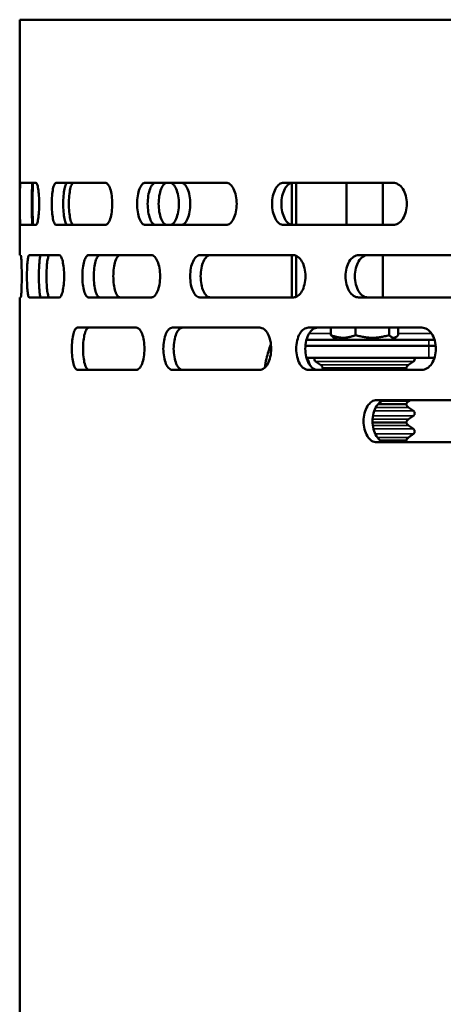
# Model space of a CAD drawing. Header units: millimetres. Extents: x -687 to 6545, y -1613 to 2022.
# Tile 17 of 36: x 3936 to 4006, y 693 to 857. Entities that reach past the tile are written whole.
import ezdxf

# ---------------------------------------------------------------- set-up
doc = ezdxf.new("R2010")
doc.units = ezdxf.units.MM
doc.layers.add('Видимые тонкие (ГОСТ)', color=7, linetype='Continuous', lineweight=35)
doc.layers.add('Видимый контур (ГОСТ)', color=7, linetype='Continuous', lineweight=50)

msp = doc.modelspace()

# ---------------------------------------------------------------- linework, layer by layer
at = {"layer": 'Видимые тонкие (ГОСТ)'}
for p, q in [((3983.96, 804.5), (3987.58, 804.5)), ((3998.74, 804.5), (4004.25, 804.5)), ((4003.77, 802.5), (4003.77, 803.5)), ((4003.77, 800.5), (4003.77, 802.5)), ((3985.07, 799.89), (4001.25, 799.89)), ((3985.89, 799.32), (4000.43, 799.32)), ((3995.99, 793.32), (4000.43, 793.32)), ((3994.77, 791.71), (4001.25, 791.71)), ((3995.02, 792.28), (4000.43, 792.28)), ((3994.5, 790.32), (4000.43, 790.32)), ((3994.56, 790.89), (4001.25, 790.89)), ((3994.54, 789.28), (4000.43, 789.28)), ((3994.64, 788.71), (4001.25, 788.71)), ((3994.93, 787.89), (4001.25, 787.89)), ((3995.27, 787.32), (4000.43, 787.32))]:
    msp.add_line(p, q, dxfattribs=at)
at = {"layer": 'Видимый контур (ГОСТ)'}
for p, q in [((4456.1, 856.5), (3936.1, 856.5)), ((3936.1, 817.5), (3936.1, 856.5)), ((3938.79, 829.5), (3936.2, 829.5)), ((3950.26, 829.5), (3942.13, 829.5)), ((3970.24, 829.5), (3956.89, 829.5)), ((3997.87, 829.5), (3979.79, 829.5)), ((3981.14, 829.48), (3981.14, 822.52)), ((3981.85, 829.5), (3981.85, 822.5)), ((3990.16, 822.5), (3990.16, 829.5)), ((3996.16, 822.5), (3996.16, 829.5)), ((3936.2, 822.5), (3938.79, 822.5)), ((3942.13, 822.5), (3950.26, 822.5)), ((3956.89, 822.5), (3970.24, 822.5)), ((3979.79, 822.5), (3997.87, 822.5)), ((3936.28, 817.5), (3936.1, 817.5)), ((3942.65, 817.5), (3937.66, 817.5)), ((3957.9, 817.5), (3947.48, 817.5)), ((3981.38, 817.5), (3965.92, 817.5)), ((3981.14, 817.5), (3981.14, 810.5)), ((3981.85, 817.4), (3981.85, 810.6)), ((4012.11, 817.5), (3992.17, 817.5)), ((3996.16, 810.5), (3996.16, 817.5)), ((3936.1, 651.5), (3936.1, 810.5)), ((3936.1, 810.5), (3936.28, 810.5)), ((3937.66, 810.5), (3942.65, 810.5)), ((3947.48, 810.5), (3957.9, 810.5)), ((3965.92, 810.5), (3981.38, 810.5)), ((3992.17, 810.5), (4012.11, 810.5)), ((3955.39, 805.5), (3945.65, 805.5)), ((3975.83, 805.5), (3961.36, 805.5)), ((4002.61, 805.5), (3983.87, 805.5)), ((3987.58, 805.5), (3987.58, 804.26)), ((3991.67, 805.5), (3991.67, 804.26)), ((3997.24, 805.5), (3997.24, 804.26)), ((3998.74, 805.5), (3998.74, 804.26)), ((3977.6, 802.5), (3977.69, 802.5)), ((4003.77, 802.5), (3983.38, 802.5)), ((3983.38, 802.5), (4003.77, 802.5)), ((3983.56, 803.5), (4003.77, 803.5)), ((3988.71, 803.5), (3987.98, 803.92)), ((3997.61, 803.5), (3998.34, 803.92)), ((4004.74, 803.5), (4003.77, 803.5)), ((4003.77, 802.5), (4004.94, 802.5)), ((4004.94, 802.5), (4003.77, 802.5)), ((4003.77, 800.5), (3983.56, 800.5)), ((3985.89, 799.32), (3985.07, 799.89)), ((4000.43, 799.32), (4001.25, 799.89)), ((4003.77, 800.5), (4004.74, 800.5)), ((3945.65, 798.5), (3955.39, 798.5)), ((3961.36, 798.5), (3975.83, 798.5)), ((3983.87, 798.5), (4002.61, 798.5)), ((3986.26, 798.8), (4000.06, 798.8)), ((4015.54, 793.5), (3995.18, 793.5)), ((3995.37, 792.8), (4000.06, 792.8)), ((4000.43, 793.32), (4000.69, 793.5)), ((4000.43, 792.28), (4001.25, 791.71)), ((3994.49, 789.8), (4000.06, 789.8)), ((4000.43, 790.32), (4001.25, 790.89)), ((4000.43, 789.28), (4001.25, 788.71)), ((4000.43, 787.32), (4001.25, 787.89)), ((3995.18, 786.5), (4015.54, 786.5)), ((3995.8, 786.8), (4000.06, 786.8))]:
    msp.add_line(p, q, dxfattribs=at)
for centre, radius, start, end in [((3985.36, 800.3), 0.5, 156.4218, 234.8183), ((3985.31, 798.5), 1, 17.4576, 54.8183), ((4001.01, 798.5), 1, 125.1817, 162.5424), ((4000.96, 800.3), 0.5, 305.1817, 23.5782), ((3985.31, 799.1), 1, 323.1301, 342.5424), ((4001.01, 799.1), 1, 197.4576, 216.8699), ((4001.01, 792.5), 1, 125.1817, 162.5424), ((4001.01, 793.1), 1, 197.4576, 234.8183), ((4000.96, 791.3), 0.5, 305.1817, 54.8183), ((4001.01, 789.5), 1, 125.1817, 162.5424), ((4001.01, 790.1), 1, 197.4576, 234.8183), ((4000.96, 788.3), 0.5, 305.1817, 54.8183), ((4001.01, 786.5), 1, 125.1817, 162.5424), ((4001.01, 787.1), 1, 197.4576, 216.8699)]:
    msp.add_arc(centre, radius, start, end, dxfattribs=at)
msp.add_ellipse((3980.79, 797.5), major_axis=(0, 5), ratio=0.707107, start_param=5.084065, end_param=5.35589, dxfattribs=at)
for points, knots in [([(3936.2, 822.5), (3936.19, 822.5), (3936.18, 822.59), (3936.16, 822.95), (3936.15, 823.22), (3936.14, 823.84), (3936.13, 824.23), (3936.13, 825.09), (3936.13, 825.56), (3936.13, 826), (3936.13, 826.44), (3936.13, 826.91), (3936.13, 827.77), (3936.14, 828.16), (3936.15, 828.78), (3936.16, 829.05), (3936.18, 829.41), (3936.19, 829.5), (3936.2, 829.5)], [1.590439, 1.590439, 1.590439, 1.590439, 1.723886, 1.723886, 1.857333, 1.857333, 1.989112, 1.989112, 2.120891, 2.120891, 2.120891, 2.25267, 2.25267, 2.384449, 2.384449, 2.517896, 2.517896, 2.651343, 2.651343, 2.651343, 2.651343]), ([(3938.19, 829.5), (3938.18, 829.5), (3938.17, 829.41), (3938.15, 829.05), (3938.14, 828.78), (3938.13, 828.16), (3938.13, 827.77), (3938.12, 826.91), (3938.12, 826.44), (3938.12, 826), (3938.12, 825.56), (3938.12, 825.09), (3938.13, 824.23), (3938.13, 823.84), (3938.14, 823.22), (3938.15, 822.95), (3938.17, 822.59), (3938.18, 822.5), (3938.19, 822.5)], [1.590571, 1.590571, 1.590571, 1.590571, 1.724044, 1.724044, 1.857516, 1.857516, 1.989294, 1.989294, 2.121072, 2.121072, 2.121072, 2.252851, 2.252851, 2.384629, 2.384629, 2.518101, 2.518101, 2.651573, 2.651573, 2.651573, 2.651573]), ([(3938.35, 822.5), (3938.33, 822.5), (3938.31, 822.59), (3938.28, 822.95), (3938.27, 823.21), (3938.24, 823.84), (3938.24, 824.23), (3938.22, 825.09), (3938.22, 825.56), (3938.22, 826.44), (3938.22, 826.91), (3938.24, 827.77), (3938.24, 828.16), (3938.27, 828.79), (3938.28, 829.05), (3938.31, 829.41), (3938.33, 829.5), (3938.35, 829.5)], [0.527693, 0.527693, 0.527693, 0.527693, 0.65964, 0.65964, 0.791587, 0.791587, 0.923419, 0.923419, 1.055252, 1.055252, 1.187084, 1.187084, 1.318916, 1.318916, 1.450863, 1.450863, 1.58281, 1.58281, 1.58281, 1.58281]), ([(3938.79, 829.5), (3938.86, 829.5), (3938.93, 829.41), (3939.05, 829.05), (3939.11, 828.79), (3939.21, 828.16), (3939.25, 827.77), (3939.31, 826.91), (3939.32, 826.44), (3939.32, 825.56), (3939.31, 825.09), (3939.25, 824.23), (3939.21, 823.84), (3939.11, 823.21), (3939.05, 822.95), (3938.93, 822.59), (3938.86, 822.5), (3938.79, 822.5)], [0.527537, 0.527537, 0.527537, 0.527537, 0.659422, 0.659422, 0.791308, 0.791308, 0.923144, 0.923144, 1.054981, 1.054981, 1.186818, 1.186818, 1.318655, 1.318655, 1.45054, 1.45054, 1.582426, 1.582426, 1.582426, 1.582426]), ([(3942.13, 822.5), (3942.04, 822.5), (3941.93, 822.59), (3941.75, 822.95), (3941.67, 823.22), (3941.54, 823.84), (3941.49, 824.23), (3941.41, 825.09), (3941.4, 825.56), (3941.4, 826), (3941.4, 826.44), (3941.41, 826.91), (3941.49, 827.77), (3941.54, 828.16), (3941.67, 828.78), (3941.75, 829.05), (3941.93, 829.41), (3942.04, 829.5), (3942.13, 829.5)], [1.588986, 1.588986, 1.588986, 1.588986, 1.722165, 1.722165, 1.855344, 1.855344, 1.987134, 1.987134, 2.118925, 2.118925, 2.118925, 2.250715, 2.250715, 2.382506, 2.382506, 2.515685, 2.515685, 2.648863, 2.648863, 2.648863, 2.648863]), ([(3944.03, 829.5), (3943.93, 829.5), (3943.83, 829.41), (3943.65, 829.05), (3943.57, 828.78), (3943.44, 828.16), (3943.39, 827.77), (3943.31, 826.91), (3943.3, 826.44), (3943.3, 826), (3943.3, 825.56), (3943.31, 825.09), (3943.39, 824.23), (3943.44, 823.84), (3943.57, 823.22), (3943.65, 822.95), (3943.83, 822.59), (3943.93, 822.5), (3944.03, 822.5)], [1.589095, 1.589095, 1.589095, 1.589095, 1.722295, 1.722295, 1.855495, 1.855495, 1.987285, 1.987285, 2.119074, 2.119074, 2.119074, 2.250864, 2.250864, 2.382654, 2.382654, 2.515854, 2.515854, 2.649054, 2.649054, 2.649054, 2.649054]), ([(3945.02, 822.5), (3944.92, 822.5), (3944.82, 822.59), (3944.62, 822.95), (3944.53, 823.21), (3944.4, 823.84), (3944.34, 824.23), (3944.26, 825.09), (3944.24, 825.56), (3944.24, 826.44), (3944.26, 826.91), (3944.34, 827.77), (3944.4, 828.16), (3944.53, 828.79), (3944.62, 829.05), (3944.82, 829.41), (3944.92, 829.5), (3945.02, 829.5)], [0.527896, 0.527896, 0.527896, 0.527896, 0.659929, 0.659929, 0.791961, 0.791961, 0.923788, 0.923788, 1.055615, 1.055615, 1.187441, 1.187441, 1.319268, 1.319268, 1.451301, 1.451301, 1.583333, 1.583333, 1.583333, 1.583333]), ([(3950.26, 829.5), (3950.4, 829.5), (3950.56, 829.41), (3950.84, 829.05), (3950.97, 828.79), (3951.18, 828.16), (3951.27, 827.77), (3951.39, 826.91), (3951.42, 826.44), (3951.42, 825.56), (3951.39, 825.09), (3951.27, 824.23), (3951.18, 823.84), (3950.97, 823.21), (3950.84, 822.95), (3950.56, 822.59), (3950.4, 822.5), (3950.26, 822.5)], [0.527435, 0.527435, 0.527435, 0.527435, 0.659286, 0.659286, 0.791138, 0.791138, 0.922977, 0.922977, 1.054817, 1.054817, 1.186657, 1.186657, 1.318497, 1.318497, 1.450348, 1.450348, 1.582199, 1.582199, 1.582199, 1.582199]), ([(3956.89, 822.5), (3956.71, 822.5), (3956.53, 822.59), (3956.19, 822.95), (3956.04, 823.22), (3955.8, 823.84), (3955.7, 824.23), (3955.56, 825.09), (3955.52, 825.56), (3955.52, 826), (3955.52, 826.44), (3955.56, 826.91), (3955.7, 827.77), (3955.8, 828.16), (3956.04, 828.78), (3956.19, 829.05), (3956.53, 829.41), (3956.71, 829.5), (3956.89, 829.5)], [1.587754, 1.587754, 1.587754, 1.587754, 1.720704, 1.720704, 1.853655, 1.853655, 1.985455, 1.985455, 2.117255, 2.117255, 2.117255, 2.249055, 2.249055, 2.380856, 2.380856, 2.513806, 2.513806, 2.646756, 2.646756, 2.646756, 2.646756]), ([(3958.63, 829.5), (3958.46, 829.5), (3958.27, 829.41), (3957.94, 829.05), (3957.78, 828.78), (3957.55, 828.16), (3957.44, 827.77), (3957.31, 826.91), (3957.27, 826.44), (3957.27, 826), (3957.27, 825.56), (3957.31, 825.09), (3957.44, 824.23), (3957.55, 823.84), (3957.78, 823.22), (3957.94, 822.95), (3958.27, 822.59), (3958.46, 822.5), (3958.63, 822.5)], [1.587843, 1.587843, 1.587843, 1.587843, 1.720811, 1.720811, 1.853779, 1.853779, 1.985579, 1.985579, 2.117378, 2.117378, 2.117378, 2.249178, 2.249178, 2.380978, 2.380978, 2.513945, 2.513945, 2.646913, 2.646913, 2.646913, 2.646913]), ([(3960.5, 822.5), (3960.32, 822.5), (3960.13, 822.59), (3959.78, 822.95), (3959.63, 823.21), (3959.38, 823.84), (3959.27, 824.23), (3959.13, 825.09), (3959.09, 825.56), (3959.09, 826.44), (3959.13, 826.91), (3959.27, 827.77), (3959.38, 828.16), (3959.63, 828.79), (3959.78, 829.05), (3960.13, 829.41), (3960.32, 829.5), (3960.5, 829.5)], [0.528138, 0.528138, 0.528138, 0.528138, 0.660279, 0.660279, 0.792419, 0.792419, 0.924239, 0.924239, 1.056059, 1.056059, 1.187879, 1.187879, 1.319699, 1.319699, 1.451839, 1.451839, 1.58398, 1.58398, 1.58398, 1.58398]), ([(3960.92, 829.5), (3961.11, 829.5), (3961.31, 829.41), (3961.68, 829.05), (3961.85, 828.78), (3962.12, 828.16), (3962.24, 827.77), (3962.4, 826.91), (3962.44, 826.44), (3962.44, 826)], [-0.5286147, -0.5286147, -0.5286147, -0.5286147, -0.396127, -0.396127, -0.2636393, -0.2636393, -0.1318197, -0.1318197, 0, 0, 0, 0]), ([(3964.33, 826), (3964.33, 826.44), (3964.29, 826.91), (3964.13, 827.77), (3964.01, 828.16), (3963.74, 828.78), (3963.57, 829.05), (3963.2, 829.41), (3962.99, 829.5), (3962.8, 829.5)], [0, 0, 0, 0, 0.1318194, 0.1318194, 0.2636387, 0.2636387, 0.3961365, 0.3961365, 0.5286344, 0.5286344, 0.5286344, 0.5286344]), ([(3970.24, 829.5), (3970.46, 829.5), (3970.69, 829.41), (3971.12, 829.05), (3971.32, 828.79), (3971.63, 828.16), (3971.77, 827.77), (3971.95, 826.91), (3972, 826.44), (3972, 825.56), (3971.95, 825.09), (3971.77, 824.23), (3971.63, 823.84), (3971.32, 823.21), (3971.12, 822.95), (3970.69, 822.59), (3970.46, 822.5), (3970.24, 822.5)], [0.52738, 0.52738, 0.52738, 0.52738, 0.65922, 0.65922, 0.791061, 0.791061, 0.922902, 0.922902, 1.054744, 1.054744, 1.186586, 1.186586, 1.318427, 1.318427, 1.450267, 1.450267, 1.582108, 1.582108, 1.582108, 1.582108]), ([(3979.79, 822.5), (3979.54, 822.5), (3979.28, 822.59), (3978.8, 822.95), (3978.59, 823.22), (3978.25, 823.84), (3978.1, 824.23), (3977.9, 825.09), (3977.85, 825.56), (3977.85, 826), (3977.85, 826.44), (3977.9, 826.91), (3978.1, 827.77), (3978.25, 828.16), (3978.59, 828.78), (3978.8, 829.05), (3979.28, 829.41), (3979.54, 829.5), (3979.79, 829.5)], [1.586748, 1.586748, 1.586748, 1.586748, 1.719511, 1.719511, 1.852274, 1.852274, 1.984082, 1.984082, 2.11589, 2.11589, 2.11589, 2.247698, 2.247698, 2.379507, 2.379507, 2.51227, 2.51227, 2.645032, 2.645032, 2.645032, 2.645032]), ([(3981.33, 829.5), (3981.09, 829.5), (3980.83, 829.41), (3980.35, 829.05), (3980.13, 828.78), (3979.79, 828.16), (3979.64, 827.77), (3979.45, 826.91), (3979.4, 826.44), (3979.4, 826), (3979.4, 825.56), (3979.45, 825.09), (3979.64, 824.23), (3979.79, 823.84), (3980.13, 823.22), (3980.35, 822.95), (3980.83, 822.59), (3981.09, 822.5), (3981.33, 822.5)], [1.586821, 1.586821, 1.586821, 1.586821, 1.719599, 1.719599, 1.852376, 1.852376, 1.984184, 1.984184, 2.115992, 2.115992, 2.115992, 2.247799, 2.247799, 2.379607, 2.379607, 2.512384, 2.512384, 2.645162, 2.645162, 2.645162, 2.645162]), ([(3997.87, 829.5), (3998.16, 829.5), (3998.46, 829.41), (3999.02, 829.05), (3999.28, 828.79), (3999.69, 828.16), (3999.86, 827.77), (4000.1, 826.91), (4000.16, 826.44), (4000.16, 825.56), (4000.1, 825.09), (3999.86, 824.23), (3999.69, 823.84), (3999.28, 823.21), (3999.02, 822.95), (3998.46, 822.59), (3998.16, 822.5), (3997.87, 822.5)], [0.527364, 0.527364, 0.527364, 0.527364, 0.659212, 0.659212, 0.79106, 0.79106, 0.922902, 0.922902, 1.054745, 1.054745, 1.186587, 1.186587, 1.318429, 1.318429, 1.450278, 1.450278, 1.582126, 1.582126, 1.582126, 1.582126]), ([(3962.44, 826), (3962.44, 825.56), (3962.4, 825.09), (3962.24, 824.23), (3962.12, 823.84), (3961.85, 823.22), (3961.68, 822.95), (3961.31, 822.59), (3961.11, 822.5), (3960.92, 822.5)], [1.0569489, 1.0569489, 1.0569489, 1.0569489, 1.1887686, 1.1887686, 1.3205883, 1.3205883, 1.4530759, 1.4530759, 1.5855636, 1.5855636, 1.5855636, 1.5855636]), ([(3962.8, 822.5), (3962.99, 822.5), (3963.2, 822.59), (3963.57, 822.95), (3963.74, 823.22), (3964.01, 823.84), (3964.13, 824.23), (3964.29, 825.09), (3964.33, 825.56), (3964.33, 826)], [0.5283494, 0.5283494, 0.5283494, 0.5283494, 0.6608473, 0.6608473, 0.7933451, 0.7933451, 0.9251645, 0.9251645, 1.0569838, 1.0569838, 1.0569838, 1.0569838]), ([(3936.28, 817.5), (3936.29, 817.5), (3936.31, 817.41), (3936.35, 817.05), (3936.37, 816.79), (3936.4, 816.16), (3936.41, 815.77), (3936.43, 814.91), (3936.43, 814.44), (3936.43, 813.56), (3936.43, 813.09), (3936.41, 812.23), (3936.4, 811.84), (3936.37, 811.21), (3936.35, 810.95), (3936.31, 810.59), (3936.29, 810.5), (3936.28, 810.5)], [0.527492, 0.527492, 0.527492, 0.527492, 0.659455, 0.659455, 0.791417, 0.791417, 0.923257, 0.923257, 1.055097, 1.055097, 1.186937, 1.186937, 1.318777, 1.318777, 1.450739, 1.450739, 1.582702, 1.582702, 1.582702, 1.582702]), ([(3937.66, 810.5), (3937.61, 810.5), (3937.56, 810.59), (3937.47, 810.95), (3937.43, 811.22), (3937.37, 811.84), (3937.34, 812.23), (3937.3, 813.09), (3937.3, 813.56), (3937.3, 814), (3937.3, 814.44), (3937.3, 814.91), (3937.34, 815.77), (3937.37, 816.16), (3937.43, 816.78), (3937.47, 817.05), (3937.56, 817.41), (3937.61, 817.5), (3937.66, 817.5)], [1.583686, 1.583686, 1.583686, 1.583686, 1.715868, 1.715868, 1.84805, 1.84805, 1.979882, 1.979882, 2.111714, 2.111714, 2.111714, 2.243546, 2.243546, 2.375378, 2.375378, 2.50756, 2.50756, 2.639742, 2.639742, 2.639742, 2.639742]), ([(3939.63, 817.5), (3939.58, 817.5), (3939.53, 817.41), (3939.44, 817.05), (3939.4, 816.78), (3939.34, 816.16), (3939.31, 815.77), (3939.28, 814.91), (3939.27, 814.44), (3939.27, 814), (3939.27, 813.56), (3939.28, 813.09), (3939.31, 812.23), (3939.34, 811.84), (3939.4, 811.22), (3939.44, 810.95), (3939.53, 810.59), (3939.58, 810.5), (3939.63, 810.5)], [1.583711, 1.583711, 1.583711, 1.583711, 1.715899, 1.715899, 1.848086, 1.848086, 1.979918, 1.979918, 2.11175, 2.11175, 2.11175, 2.243581, 2.243581, 2.375413, 2.375413, 2.507601, 2.507601, 2.639788, 2.639788, 2.639788, 2.639788]), ([(3941.03, 810.5), (3940.96, 810.5), (3940.89, 810.59), (3940.77, 810.95), (3940.71, 811.21), (3940.62, 811.84), (3940.59, 812.23), (3940.54, 813.09), (3940.52, 813.56), (3940.52, 814.44), (3940.54, 814.91), (3940.59, 815.77), (3940.62, 816.16), (3940.71, 816.79), (3940.77, 817.05), (3940.89, 817.41), (3940.96, 817.5), (3941.03, 817.5)], [0.527407, 0.527407, 0.527407, 0.527407, 0.659304, 0.659304, 0.791202, 0.791202, 0.923044, 0.923044, 1.054886, 1.054886, 1.186728, 1.186728, 1.318569, 1.318569, 1.450467, 1.450467, 1.582365, 1.582365, 1.582365, 1.582365]), ([(3942.65, 817.5), (3942.74, 817.5), (3942.85, 817.41), (3943.05, 817.05), (3943.14, 816.79), (3943.28, 816.16), (3943.35, 815.77), (3943.43, 814.91), (3943.45, 814.44), (3943.45, 813.56), (3943.43, 813.09), (3943.35, 812.23), (3943.28, 811.84), (3943.14, 811.21), (3943.05, 810.95), (3942.85, 810.59), (3942.74, 810.5), (3942.65, 810.5)], [0.527626, 0.527626, 0.527626, 0.527626, 0.659679, 0.659679, 0.791732, 0.791732, 0.923569, 0.923569, 1.055405, 1.055405, 1.187242, 1.187242, 1.319079, 1.319079, 1.451132, 1.451132, 1.583185, 1.583185, 1.583185, 1.583185]), ([(3947.48, 810.5), (3947.35, 810.5), (3947.21, 810.59), (3946.96, 810.95), (3946.85, 811.21), (3946.68, 811.84), (3946.6, 812.23), (3946.5, 813.09), (3946.47, 813.56), (3946.47, 814), (3946.47, 814.44), (3946.5, 814.91), (3946.6, 815.77), (3946.68, 816.16), (3946.85, 816.79), (3946.96, 817.05), (3947.21, 817.41), (3947.35, 817.5), (3947.48, 817.5)], [1.583102, 1.583102, 1.583102, 1.583102, 1.715169, 1.715169, 1.847236, 1.847236, 1.979073, 1.979073, 2.110909, 2.110909, 2.110909, 2.242745, 2.242745, 2.374582, 2.374582, 2.506649, 2.506649, 2.638716, 2.638716, 2.638716, 2.638716]), ([(3949.36, 817.5), (3949.23, 817.5), (3949.1, 817.41), (3948.85, 817.05), (3948.73, 816.79), (3948.56, 816.16), (3948.48, 815.77), (3948.38, 814.91), (3948.36, 814.44), (3948.36, 814), (3948.36, 813.56), (3948.38, 813.09), (3948.48, 812.23), (3948.56, 811.84), (3948.73, 811.21), (3948.85, 810.95), (3949.1, 810.59), (3949.23, 810.5), (3949.36, 810.5)], [1.583118, 1.583118, 1.583118, 1.583118, 1.715189, 1.715189, 1.847259, 1.847259, 1.979096, 1.979096, 2.110932, 2.110932, 2.110932, 2.242768, 2.242768, 2.374604, 2.374604, 2.506675, 2.506675, 2.638745, 2.638745, 2.638745, 2.638745]), ([(3952.73, 810.5), (3952.58, 810.5), (3952.43, 810.59), (3952.14, 810.95), (3952.02, 811.21), (3951.82, 811.84), (3951.73, 812.23), (3951.62, 813.09), (3951.59, 813.56), (3951.59, 814.44), (3951.62, 814.91), (3951.73, 815.77), (3951.82, 816.16), (3952.02, 816.79), (3952.14, 817.05), (3952.43, 817.41), (3952.58, 817.5), (3952.73, 817.5)], [0.527367, 0.527367, 0.527367, 0.527367, 0.659225, 0.659225, 0.791082, 0.791082, 0.922925, 0.922925, 1.054767, 1.054767, 1.186609, 1.186609, 1.318452, 1.318452, 1.450309, 1.450309, 1.582167, 1.582167, 1.582167, 1.582167]), ([(3957.9, 817.5), (3958.07, 817.5), (3958.26, 817.41), (3958.61, 817.05), (3958.77, 816.78), (3959.03, 816.16), (3959.14, 815.77), (3959.29, 814.91), (3959.32, 814.44), (3959.32, 813.56), (3959.29, 813.09), (3959.14, 812.23), (3959.03, 811.84), (3958.77, 811.22), (3958.61, 810.95), (3958.26, 810.59), (3958.07, 810.5), (3957.9, 810.5)], [0.527801, 0.527801, 0.527801, 0.527801, 0.659966, 0.659966, 0.79213, 0.79213, 0.923963, 0.923963, 1.055795, 1.055795, 1.187628, 1.187628, 1.319461, 1.319461, 1.451625, 1.451625, 1.58379, 1.58379, 1.58379, 1.58379]), ([(3965.92, 810.5), (3965.71, 810.5), (3965.5, 810.59), (3965.1, 810.95), (3964.92, 811.21), (3964.63, 811.84), (3964.51, 812.23), (3964.35, 813.09), (3964.31, 813.56), (3964.31, 814), (3964.31, 814.44), (3964.35, 814.91), (3964.51, 815.77), (3964.63, 816.16), (3964.92, 816.79), (3965.1, 817.05), (3965.5, 817.41), (3965.71, 817.5), (3965.92, 817.5)], [1.582677, 1.582677, 1.582677, 1.582677, 1.714657, 1.714657, 1.846638, 1.846638, 1.978477, 1.978477, 2.110317, 2.110317, 2.110317, 2.242156, 2.242156, 2.373995, 2.373995, 2.505976, 2.505976, 2.637956, 2.637956, 2.637956, 2.637956]), ([(3967.65, 817.5), (3967.45, 817.5), (3967.23, 817.41), (3966.83, 817.05), (3966.65, 816.79), (3966.37, 816.16), (3966.25, 815.77), (3966.08, 814.91), (3966.04, 814.44), (3966.04, 814), (3966.04, 813.56), (3966.08, 813.09), (3966.25, 812.23), (3966.37, 811.84), (3966.65, 811.21), (3966.83, 810.95), (3967.23, 810.59), (3967.45, 810.5), (3967.65, 810.5)], [1.582686, 1.582686, 1.582686, 1.582686, 1.714669, 1.714669, 1.846652, 1.846652, 1.978491, 1.978491, 2.11033, 2.11033, 2.11033, 2.242169, 2.242169, 2.374009, 2.374009, 2.505992, 2.505992, 2.637974, 2.637974, 2.637974, 2.637974]), ([(3981.38, 817.5), (3981.63, 817.5), (3981.89, 817.41), (3982.39, 817.05), (3982.61, 816.78), (3982.97, 816.16), (3983.12, 815.77), (3983.33, 814.91), (3983.38, 814.44), (3983.38, 813.56), (3983.33, 813.09), (3983.12, 812.23), (3982.97, 811.84), (3982.61, 811.22), (3982.39, 810.95), (3981.89, 810.59), (3981.63, 810.5), (3981.38, 810.5)], [0.528006, 0.528006, 0.528006, 0.528006, 0.660297, 0.660297, 0.792588, 0.792588, 0.924416, 0.924416, 1.056244, 1.056244, 1.188071, 1.188071, 1.319899, 1.319899, 1.45219, 1.45219, 1.584481, 1.584481, 1.584481, 1.584481]), ([(3992.17, 810.5), (3991.9, 810.5), (3991.61, 810.59), (3991.07, 810.95), (3990.83, 811.21), (3990.45, 811.84), (3990.29, 812.23), (3990.07, 813.09), (3990.01, 813.56), (3990.01, 814), (3990.01, 814.44), (3990.07, 814.91), (3990.29, 815.77), (3990.45, 816.16), (3990.83, 816.79), (3991.07, 817.05), (3991.61, 817.41), (3991.9, 817.5), (3992.17, 817.5)], [1.582393, 1.582393, 1.582393, 1.582393, 1.714314, 1.714314, 1.846234, 1.846234, 1.978075, 1.978075, 2.109916, 2.109916, 2.109916, 2.241757, 2.241757, 2.373599, 2.373599, 2.505519, 2.505519, 2.637439, 2.637439, 2.637439, 2.637439]), ([(3993.7, 817.5), (3993.43, 817.5), (3993.14, 817.41), (3992.61, 817.05), (3992.37, 816.79), (3991.98, 816.16), (3991.82, 815.77), (3991.6, 814.91), (3991.55, 814.44), (3991.55, 814), (3991.55, 813.56), (3991.6, 813.09), (3991.82, 812.23), (3991.98, 811.84), (3992.37, 811.21), (3992.61, 810.95), (3993.14, 810.59), (3993.43, 810.5), (3993.7, 810.5)], [1.582398, 1.582398, 1.582398, 1.582398, 1.71432, 1.71432, 1.846241, 1.846241, 1.978082, 1.978082, 2.109924, 2.109924, 2.109924, 2.241765, 2.241765, 2.373606, 2.373606, 2.505528, 2.505528, 2.637449, 2.637449, 2.637449, 2.637449]), ([(3945.65, 798.5), (3945.53, 798.5), (3945.41, 798.59), (3945.18, 798.94), (3945.08, 799.21), (3944.91, 799.83), (3944.84, 800.23), (3944.75, 801.09), (3944.73, 801.56), (3944.73, 802), (3944.73, 802.44), (3944.75, 802.91), (3944.84, 803.77), (3944.91, 804.16), (3945.08, 804.78), (3945.18, 805.05), (3945.41, 805.41), (3945.53, 805.5), (3945.65, 805.5)], [1.588593, 1.588593, 1.588593, 1.588593, 1.721377, 1.721377, 1.85416, 1.85416, 1.986276, 1.986276, 2.118392, 2.118392, 2.118392, 2.250186, 2.250186, 2.38198, 2.38198, 2.515086, 2.515086, 2.648192, 2.648192, 2.648192, 2.648192]), ([(3947.51, 805.5), (3947.39, 805.5), (3947.27, 805.41), (3947.04, 805.05), (3946.93, 804.78), (3946.77, 804.16), (3946.7, 803.77), (3946.61, 802.91), (3946.59, 802.44), (3946.59, 802), (3946.59, 801.56), (3946.61, 801.09), (3946.7, 800.23), (3946.77, 799.83), (3946.93, 799.21), (3947.04, 798.94), (3947.27, 798.59), (3947.39, 798.5), (3947.51, 798.5)], [1.588696, 1.588696, 1.588696, 1.588696, 1.721822, 1.721822, 1.854948, 1.854948, 1.986741, 1.986741, 2.118534, 2.118534, 2.118534, 2.250654, 2.250654, 2.382774, 2.382774, 2.515573, 2.515573, 2.648372, 2.648372, 2.648372, 2.648372]), ([(3955.39, 805.5), (3955.56, 805.5), (3955.74, 805.41), (3956.07, 805.05), (3956.22, 804.79), (3956.46, 804.16), (3956.57, 803.77), (3956.7, 802.91), (3956.74, 802.44), (3956.74, 801.56), (3956.7, 801.09), (3956.57, 800.23), (3956.46, 799.84), (3956.22, 799.21), (3956.07, 798.95), (3955.74, 798.59), (3955.56, 798.5), (3955.39, 798.5)], [0.527414, 0.527414, 0.527414, 0.527414, 0.65926, 0.65926, 0.791105, 0.791105, 0.922946, 0.922946, 1.054786, 1.054786, 1.186627, 1.186627, 1.318467, 1.318467, 1.450313, 1.450313, 1.582159, 1.582159, 1.582159, 1.582159]), ([(3961.36, 798.5), (3961.17, 798.5), (3960.97, 798.59), (3960.6, 798.94), (3960.43, 799.21), (3960.17, 799.84), (3960.05, 800.23), (3959.9, 801.09), (3959.86, 801.56), (3959.86, 802), (3959.86, 802.44), (3959.9, 802.91), (3960.05, 803.77), (3960.16, 804.16), (3960.43, 804.78), (3960.6, 805.05), (3960.97, 805.41), (3961.17, 805.5), (3961.36, 805.5)], [1.587508, 1.587508, 1.587508, 1.587508, 1.720141, 1.720141, 1.852774, 1.852774, 1.984848, 1.984848, 2.116922, 2.116922, 2.116922, 2.248724, 2.248724, 2.380526, 2.380526, 2.513431, 2.513431, 2.646336, 2.646336, 2.646336, 2.646336]), ([(3963.06, 805.5), (3962.87, 805.5), (3962.67, 805.41), (3962.3, 805.05), (3962.13, 804.78), (3961.87, 804.16), (3961.76, 803.77), (3961.61, 802.91), (3961.57, 802.44), (3961.57, 802), (3961.57, 801.56), (3961.61, 801.09), (3961.76, 800.23), (3961.87, 799.84), (3962.14, 799.21), (3962.3, 798.94), (3962.67, 798.59), (3962.87, 798.5), (3963.06, 798.5)], [1.587594, 1.587594, 1.587594, 1.587594, 1.720515, 1.720515, 1.853436, 1.853436, 1.985238, 1.985238, 2.11704, 2.11704, 2.11704, 2.249117, 2.249117, 2.381194, 2.381194, 2.51384, 2.51384, 2.646486, 2.646486, 2.646486, 2.646486]), ([(3975.83, 805.5), (3976.06, 805.5), (3976.31, 805.41), (3976.77, 805.05), (3976.99, 804.79), (3977.32, 804.16), (3977.47, 803.77), (3977.66, 802.91), (3977.71, 802.44), (3977.71, 801.56), (3977.66, 801.09), (3977.47, 800.23), (3977.32, 799.84), (3976.99, 799.21), (3976.77, 798.95), (3976.31, 798.59), (3976.06, 798.5), (3975.83, 798.5)], [0.527373, 0.527373, 0.527373, 0.527373, 0.659214, 0.659214, 0.791055, 0.791055, 0.922897, 0.922897, 1.054738, 1.054738, 1.18658, 1.18658, 1.318422, 1.318422, 1.450263, 1.450263, 1.582103, 1.582103, 1.582103, 1.582103]), ([(3983.87, 798.5), (3983.62, 798.5), (3983.34, 798.59), (3982.85, 798.94), (3982.62, 799.21), (3982.26, 799.84), (3982.11, 800.23), (3981.9, 801.09), (3981.85, 801.56), (3981.85, 802), (3981.85, 802.44), (3981.9, 802.91), (3982.11, 803.77), (3982.26, 804.16), (3982.62, 804.78), (3982.84, 805.05), (3983.34, 805.41), (3983.61, 805.5), (3983.87, 805.5)], [1.586616, 1.586616, 1.586616, 1.586616, 1.719125, 1.719125, 1.851634, 1.851634, 1.983673, 1.983673, 2.115711, 2.115711, 2.115711, 2.247521, 2.247521, 2.37933, 2.37933, 2.512068, 2.512068, 2.644807, 2.644807, 2.644807, 2.644807]), ([(3985.38, 805.5), (3985.12, 805.5), (3984.85, 805.41), (3984.35, 805.05), (3984.13, 804.78), (3983.77, 804.16), (3983.62, 803.77), (3983.41, 802.91), (3983.36, 802.44), (3983.36, 802), (3983.36, 801.56), (3983.41, 801.09), (3983.62, 800.23), (3983.77, 799.84), (3984.13, 799.21), (3984.35, 798.94), (3984.85, 798.59), (3985.12, 798.5), (3985.38, 798.5)], [1.586688, 1.586688, 1.586688, 1.586688, 1.71944, 1.71944, 1.852192, 1.852192, 1.984001, 1.984001, 2.11581, 2.11581, 2.11581, 2.247852, 2.247852, 2.379894, 2.379894, 2.512413, 2.512413, 2.644933, 2.644933, 2.644933, 2.644933]), ([(4002.61, 805.5), (4002.9, 805.5), (4003.22, 805.41), (4003.8, 805.05), (4004.06, 804.79), (4004.48, 804.16), (4004.66, 803.77), (4004.91, 802.91), (4004.97, 802.44), (4004.97, 801.56), (4004.91, 801.09), (4004.66, 800.23), (4004.48, 799.84), (4004.06, 799.21), (4003.8, 798.95), (4003.22, 798.59), (4002.9, 798.5), (4002.61, 798.5)], [0.527364, 0.527364, 0.527364, 0.527364, 0.659215, 0.659215, 0.791065, 0.791065, 0.922908, 0.922908, 1.05475, 1.05475, 1.186592, 1.186592, 1.318435, 1.318435, 1.450285, 1.450285, 1.582136, 1.582136, 1.582136, 1.582136]), ([(3976.67, 798.87), (3976.73, 799.37), (3976.82, 799.86), (3977.12, 801.18), (3977.37, 801.98), (3977.67, 802.68)], [-2.8100901, -2.8100901, -2.8100901, -2.8100901, -2.6637318, -2.6637318, -2.4035065, -2.4035065, -2.4035065, -2.4035065]), ([(3995.18, 786.5), (3994.9, 786.5), (3994.61, 786.59), (3994.06, 786.95), (3993.82, 787.21), (3993.43, 787.84), (3993.26, 788.23), (3993.03, 789.09), (3992.98, 789.56), (3992.98, 790), (3992.98, 790.44), (3993.03, 790.91), (3993.26, 791.77), (3993.43, 792.16), (3993.82, 792.79), (3994.06, 793.05), (3994.61, 793.41), (3994.9, 793.5), (3995.18, 793.5)], [1.582372, 1.582372, 1.582372, 1.582372, 1.714287, 1.714287, 1.846203, 1.846203, 1.978044, 1.978044, 2.109886, 2.109886, 2.109886, 2.241747, 2.241747, 2.373608, 2.373608, 2.505504, 2.505504, 2.637399, 2.637399, 2.637399, 2.637399]), ([(3996.69, 793.5), (3996.41, 793.5), (3996.12, 793.41), (3995.57, 793.05), (3995.33, 792.79), (3994.94, 792.16), (3994.77, 791.77), (3994.54, 790.91), (3994.49, 790.44), (3994.49, 790), (3994.49, 789.56), (3994.54, 789.09), (3994.77, 788.23), (3994.94, 787.84), (3995.33, 787.21), (3995.57, 786.95), (3996.12, 786.59), (3996.41, 786.5), (3996.69, 786.5)], [1.582376, 1.582376, 1.582376, 1.582376, 1.714293, 1.714293, 1.84621, 1.84621, 1.978051, 1.978051, 2.109892, 2.109892, 2.109892, 2.241754, 2.241754, 2.373616, 2.373616, 2.505512, 2.505512, 2.637409, 2.637409, 2.637409, 2.637409])]:
    msp.add_open_spline(points, degree=3, knots=knots, dxfattribs=at)
for points, weights in [([(3987.58, 804.26), (3989.63, 803.43), (3991.67, 804.26)], [1, 1.15470053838, 1]), ([(3987.98, 803.92), (3987.8, 804.03), (3987.58, 804.26)], [1.0586772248, 1.03934546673, 1]), ([(3991.67, 804.26), (3994.46, 803.43), (3997.24, 804.26)], [1, 1.15470053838, 1]), ([(3997.24, 804.26), (3997.99, 803.43), (3998.74, 804.26)], [1, 1.15470053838, 1])]:
    msp.add_rational_spline(points, weights, degree=2, dxfattribs=at)

doc.saveas('drawing.dxf')
